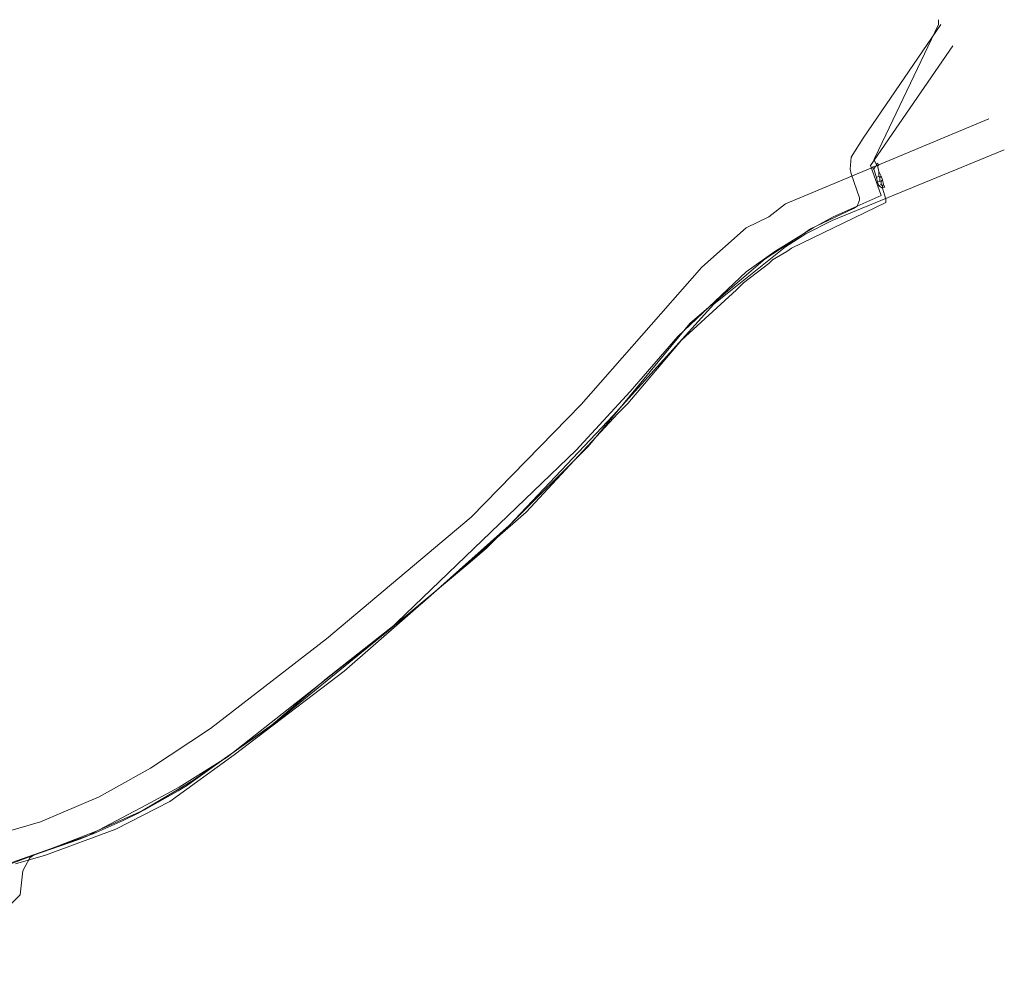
# Model space of a CAD drawing. Header units: metres. Extents: x 157984 to 159055, y 577129 to 578276.
# Tile 70 of 70: x 158674 to 158838, y 578022 to 578180. Entities that reach past the tile are written whole.
import ezdxf
from ezdxf.lldxf.tags import DXFTag

# ---------------------------------------------------------------- set-up
doc = ezdxf.new("R2010")
doc.units = ezdxf.units.M
for name, color, linetype, lineweight, true_color in [('B-OI-KL-DATA_KPN_0000546663_VECT_16O029485-G', 3, 'KL-DATA-N', 18, 0x00ff00), ('B-OI-KL-ET_LS_LIANDER_0000574962_VECT_16O029485-G', 1, 'KL-LS-N', 18, 0xff0000), ('B-OI-KL-GAS_LD_LIANDER_0000574962_VECT_16O029485-G', 40, 'KL-GAS-LD-N', 18, 0xffbf00), ('B-OI-KL-WATER_VITENS_0000552354_VECT_16O029485-G', 160, 'KL-WATER-N', 18, 0x003fff), ('B-OI-RI-DRUK_VDBGEMHARLINGEN_0000590425_VECT_16O029485-G', 7, 'RI-PERS', 18, 0xa500a5)]:
    doc.layers.add(name, color=color, linetype=linetype, lineweight=lineweight, true_color=true_color)
doc.styles.get("Standard").update_dxf_attribs({"font": 'romans.shx'})
tags = doc.linetypes.add('KL-DATA-N', pattern='A,4,-1,[101,NLCS.SHX,S=0.5,R=0,X=0,Y=0],-1,4,-1,["D",Standard,S=1,R=0,X=-0.25,Y=-0.5],-1.5', length=12.5).pattern_tags.tags
tags[18] = DXFTag(74, 10)
tags = doc.linetypes.add('KL-GAS-LD-N', pattern='A,4,-1,[69,NLCS.SHX,S=0.5,R=0,X=0,Y=0],-1,4,-1,["L",Standard,S=1,R=0,X=0.25,Y=-0.5],-2', length=13).pattern_tags.tags
tags[18] = DXFTag(74, 10)
tags = doc.linetypes.add('KL-LS-N', pattern='A,4,-1,[103,NLCS.SHX,S=0.75,R=0,X=0,Y=0],-1,4,-1,["L",Standard,S=1,R=0,X=0,Y=-0.5],-2', length=13).pattern_tags.tags
tags[18] = DXFTag(74, 10)
doc.linetypes.add('KL-WATER-N', pattern='A,7,-0.5,[168,NLCS.SHX,S=0.75,R=0,X=0.75,Y=0],-2', length=9.5)
tags = doc.linetypes.add('RI-PERS', pattern='A,7,-2,["P",Standard,S=1.8,R=0,X=-0.5,Y=-0.9],-2,7,-2,[102,NLCS.SHX,S=1,R=180,X=0,Y=0],-2', length=22).pattern_tags.tags
tags[6] = DXFTag(74, 10)

msp = doc.modelspace()

# ---------------------------------------------------------------- linework, layer by layer
at = {"layer": 'B-OI-KL-DATA_KPN_0000546663_VECT_16O029485-G', "flags": 128}
msp.add_lwpolyline([(158835.9, 578163.7), (158801.9, 578149.5), (158799.1, 578147.3), (158795.3, 578145.5), (158787.9, 578138.9), (158767.7, 578115.9), (158749.3, 578097.1), (158725.1, 578076.7), (158705.7, 578061.7), (158695.7, 578055.1), (158687.1, 578050.3), (158677.3, 578046.1), (158646.5, 578037.1), (158647.7, 578031.3), (158637.9, 578028.5), (158623.3, 578025.9), (158619.9, 578025.1), (158615.5, 578023.9), (158614.9, 578023.5), (158613.3, 578022.3), (158605.9, 578022.1), (158603.5, 578022.3), (158600.5, 578022.9)], dxfattribs=at)
at = {"layer": 'B-OI-KL-ET_LS_LIANDER_0000574962_VECT_16O029485-G', "flags": 128}
msp.add_lwpolyline([(158838.5, 578158.5), (158809.7, 578146.7), (158805.3, 578144.5), (158801.9, 578142.3), (158789.9, 578132.7), (158773.1, 578114.1), (158755.7, 578095.7), (158741.1, 578082.7), (158725.1, 578070.1), (158715.5, 578061.9), (158702.9, 578053.1), (158699.9, 578051.3), (158693.5, 578047.5), (158691.1, 578046.3), (158686.1, 578044.1), (158679.9, 578041.9), (158672.5, 578039.3), (158672.3, 578039.5), (158670.9, 578044.3), (158670.5, 578044.3)], dxfattribs=at)
at = {"layer": 'B-OI-KL-GAS_LD_LIANDER_0000574962_VECT_16O029485-G', "flags": 128}
msp.add_lwpolyline([(158829.9, 578175.9), (158816.1, 578155.9), (158817.9, 578150.9), (158809.9, 578147.3), (158806.5, 578145.5), (158800.1, 578141.5), (158795.3, 578138.1), (158783.9, 578127.3), (158775.9, 578118.1), (158766.9, 578108.3), (158735.5, 578078.1), (158717.1, 578063.1), (158701.7, 578052.1), (158700.3, 578051.3), (158694.7, 578048.1), (158686.5, 578044.5), (158680.3, 578042.1), (158658.1, 578033.7), (158655.3, 578033.1), (158653.9, 578032.5), (158653.9, 578032.3)], dxfattribs=at)
at = {"layer": 'B-OI-KL-WATER_VITENS_0000552354_VECT_16O029485-G', "flags": 128}
for points in [[(158817.1, 578156.1), (158816.7, 578156.9), (158816.9, 578157.3), (158827.5, 578179.5), (158827.5, 578180.3)], [(158817.1, 578156.1), (158817.3, 578156.3), (158817.5, 578155.9), (158817.3, 578155.9)], [(158816.9, 578155.7), (158816.5, 578155.7), (158816.5, 578155.5), (158816.7, 578155.3)], [(158816.9, 578155.7), (158816.7, 578155.3)], [(158816.7, 578155.3), (158817.1, 578153.9)], [(158817.1, 578155.9), (158816.9, 578155.7)], [(158817.1, 578156.1), (158817.1, 578155.9)], [(158817.1, 578155.9), (158817.3, 578155.9)], [(158817.3, 578155.9), (158817.5, 578154.9)], [(158817.5, 578154.9), (158817.9, 578154.1)], [(158817.5, 578154.9), (158817.5, 578154.1)], [(158817.5, 578154.1), (158817.1, 578153.9)], [(158817.1, 578153.9), (158817.3, 578153.1)], [(158817.7, 578153.3), (158817.3, 578153.1)], [(158817.3, 578153.1), (158817.5, 578152.5)], [(158817.5, 578154.1), (158817.7, 578153.9)], [(158817.9, 578154.1), (158817.7, 578153.9)], [(158817.7, 578153.9), (158817.7, 578153.3)], [(158817.7, 578153.3), (158817.9, 578153.3)], [(158817.9, 578154.1), (158818.1, 578153.5)], [(158818.1, 578153.5), (158817.9, 578153.3)], [(158817.9, 578153.3), (158817.9, 578152.7)], [(158818.1, 578153.5), (158818.3, 578152.7)], [(158818.1, 578152.1), (158818.7, 578150.3), (158818.7, 578149.7), (158802.9, 578142.1), (158802.1, 578141.5), (158799.7, 578140.1), (158799.1, 578139.5), (158794.9, 578136.3), (158793.7, 578135.1), (158784.5, 578126.7), (158775.5, 578116.1), (158773.9, 578114.5), (158758.5, 578097.9), (158728.1, 578071.3), (158709.7, 578057.3), (158698.9, 578049.5), (158689.9, 578044.9), (158678.1, 578040.5), (158673.1, 578039.1)], [(158817.9, 578152.7), (158817.5, 578152.5)], [(158817.5, 578152.5), (158818.1, 578152.1)], [(158817.9, 578152.7), (158818.1, 578152.5)], [(158818.3, 578152.7), (158818.5, 578152.3), (158818.1, 578152.3)], [(158818.3, 578152.7), (158818.1, 578152.5)], [(158818.1, 578152.5), (158818.1, 578152.3)], [(158818.1, 578152.3), (158818.1, 578152.1)]]:
    msp.add_lwpolyline(points, dxfattribs=at)
at = {"layer": 'B-OI-RI-DRUK_VDBGEMHARLINGEN_0000590425_VECT_16O029485-G', "ltscale": 0.5, "flags": 128}
msp.add_lwpolyline([(158827.9, 578179.5), (158814.9, 578160.5), (158812.9, 578157.3), (158812.7, 578155.3), (158812.9, 578154.5), (158814.3, 578150.5), (158814.3, 578150.1), (158813.9, 578149.1), (158813.3, 578148.7), (158806.1, 578145.3), (158804.9, 578144.5), (158798.5, 578140.3), (158797.3, 578139.3), (158785.9, 578129.5), (158785.1, 578128.5), (158768.9, 578108.9), (158767.7, 578107.7), (158751.9, 578091.9), (158749.1, 578089.5), (158735.5, 578078.1), (158730.3, 578074.1), (158708.5, 578056.9), (158706.9, 578055.9), (158700.5, 578051.9), (158694.9, 578048.9), (158685.1, 578043.7), (158683.5, 578043.1), (158676.1, 578040.5), (158675.5, 578040.1), (158674.3, 578037.9), (158673.9, 578033.9), (158672.5, 578032.5), (158671.9, 578032.3), (158669.5, 578031.5), (158656.1, 578031.5), (158653.9, 578031.3), (158650.9, 578031.1), (158649.3, 578031.3), (158644.9, 578031.9)], dxfattribs=at)

doc.saveas('drawing.dxf')
